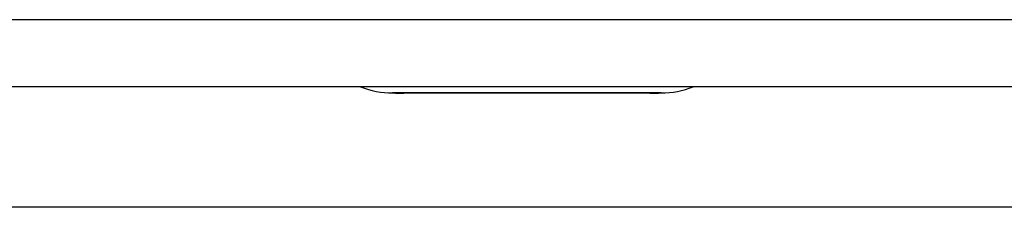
# Model space of a CAD drawing. Header units: millimetres. Extents: x 0 to 210, y 0 to 297.
# Tile 9 of 28: x 70.69 to 78.05, y 160.8 to 162.2. Entities that reach past the tile are written whole.
import ezdxf

# ---------------------------------------------------------------- set-up
doc = ezdxf.new("R2010")
doc.units = ezdxf.units.MM
for name, color, linetype in [('0040_001_EKEY_DL', 7, 'Continuous'), ('0040_010_EKEY_DL', 7, 'Continuous'), ('Default', 7, 'Continuous')]:
    doc.layers.add(name, color=color, linetype=linetype)

# ---------------------------------------------------------------- blocks, each defined once
blk = doc.blocks.new('SE7')
at = {"layer": '0040_001_EKEY_DL', "color": 7, "linetype": 'Continuous'}
for p, q in [((82.129, 162.2028), (66.829, 162.2028)), ((82.129, 161.7028), (66.829, 161.7028)), ((79.664, 160.8028), (69.294, 160.8028))]:
    blk.add_line(p, q, dxfattribs=at)
at = {"layer": '0040_010_EKEY_DL', "color": 7, "linetype": 'Continuous'}
for p, q in [((75.4829, 161.6558), (73.475, 161.6558)), ((75.3977, 161.6553), (73.5602, 161.6553))]:
    blk.add_line(p, q, dxfattribs=at)
for centre, radius, start, end in [((73.479, 162.3058), 0.65, 248.08789, 269.65138), ((75.479, 162.3058), 0.65, 270.34862, 291.91211), ((74.479, 326.6528), 165, 269.651377, 269.680965), ((74.479, 326.6528), 165, 270.319035, 270.348623)]:
    blk.add_arc(centre, radius, start, end, dxfattribs=at)

msp = doc.modelspace()

# ---------------------------------------------------------------- block references
at = {"layer": 'Default'}
msp.add_blockref('SE7', (0, 0), dxfattribs=at)

doc.saveas('drawing.dxf')
